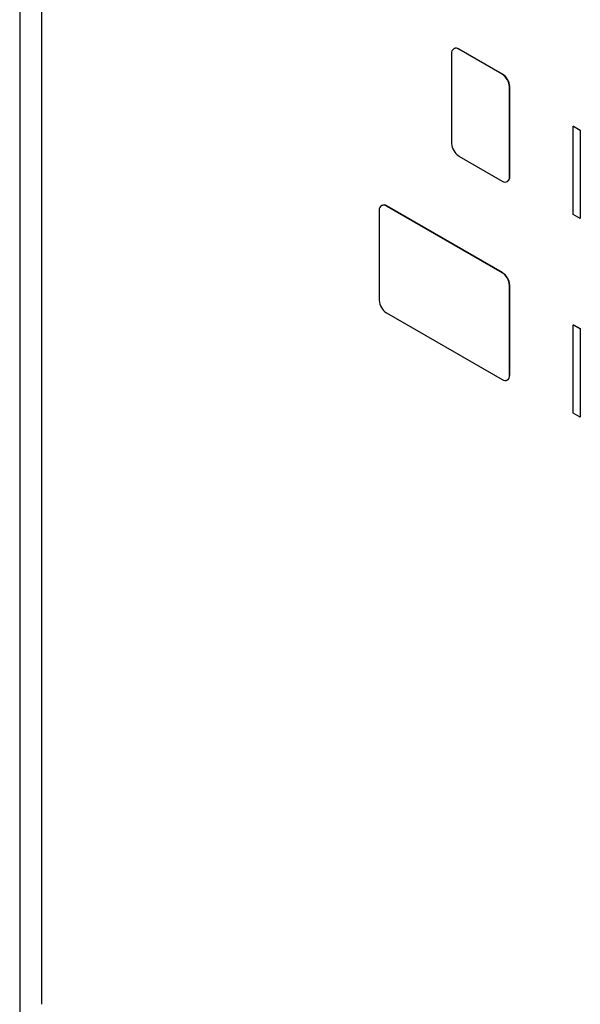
# Model space of a CAD drawing. Header units: millimetres. Extents: x 0 to 420, y 0 to 297.
# Tile 17 of 43: x 332.78 to 339.64, y 199.18 to 211.23. Entities that reach past the tile are written whole.
import ezdxf

# ---------------------------------------------------------------- set-up
doc = ezdxf.new("R2010")
doc.units = ezdxf.units.MM

msp = doc.modelspace()

# ---------------------------------------------------------------- linework, layer by layer
at = {"color": 7, "linetype": 'Continuous', "lineweight": 25}
for p, q in [((333.046, 238.027), (333.046, 199.182)), ((332.781, 221.237), (332.781, 198.208)), ((338.093, 210.875), (338.089, 210.873)), ((338.152, 210.867), (338.155, 210.869)), ((338.682, 210.561), (338.152, 210.867)), ((338.686, 210.563), (338.155, 210.869)), ((338.063, 210.816), (338.063, 209.714)), ((338.682, 210.561), (338.686, 210.563)), ((338.77, 210.408), (338.774, 210.41)), ((338.77, 209.306), (338.77, 210.408)), ((338.774, 209.308), (338.774, 210.41)), ((339.552, 209.926), (339.553, 209.927)), ((339.552, 209.926), (339.636, 209.878)), ((339.552, 208.846), (339.552, 209.926)), ((339.553, 209.927), (339.637, 209.879)), ((339.636, 209.878), (339.637, 209.879)), ((339.636, 209.878), (339.636, 208.798)), ((339.637, 209.879), (339.637, 208.799)), ((338.152, 209.561), (338.682, 209.255)), ((338.77, 209.306), (338.774, 209.308)), ((338.745, 209.248), (338.748, 209.25)), ((337.179, 208.897), (337.179, 207.795)), ((337.209, 208.956), (337.205, 208.954)), ((337.268, 208.948), (337.271, 208.95)), ((338.682, 208.132), (337.268, 208.948)), ((338.686, 208.134), (337.271, 208.95)), ((339.636, 208.798), (339.552, 208.846)), ((339.636, 208.798), (339.637, 208.799)), ((338.682, 208.132), (338.686, 208.134)), ((338.77, 207.979), (338.774, 207.981)), ((338.77, 206.876), (338.77, 207.979)), ((338.774, 206.878), (338.774, 207.981)), ((337.268, 207.642), (338.682, 206.825)), ((339.552, 207.496), (339.553, 207.497)), ((339.552, 207.496), (339.636, 207.447)), ((339.552, 206.416), (339.552, 207.496)), ((339.553, 207.497), (339.637, 207.449)), ((339.636, 207.447), (339.637, 207.449)), ((339.636, 207.447), (339.636, 206.367)), ((339.637, 207.449), (339.637, 206.368)), ((338.77, 206.876), (338.774, 206.878)), ((338.745, 206.819), (338.748, 206.821)), ((339.636, 206.367), (339.552, 206.416)), ((339.636, 206.367), (339.637, 206.368))]:
    msp.add_line(p, q, dxfattribs=at)
for centre, radius, start, end in [((338.117, 210.825), 0.0546, 50.7972, 189.2138), ((338.119, 210.818), 0.0629, 54.3828, 114.3071), ((338.579, 210.399), 0.192, 2.6055, 57.3944), ((338.582, 210.401), 0.192, 2.6055, 57.3944), ((338.255, 209.723), 0.192, 182.6055, 237.3945), ((338.717, 209.297), 0.0546, 230.7968, 9.2143), ((338.715, 209.3), 0.0596, 303.8289, 7.4834), ((337.233, 208.906), 0.0546, 50.7972, 189.2138), ((337.235, 208.899), 0.0629, 54.3828, 114.3071), ((338.579, 207.97), 0.192, 2.6055, 57.3944), ((338.582, 207.972), 0.192, 2.6055, 57.3944), ((337.371, 207.804), 0.192, 182.6052, 237.3947), ((338.717, 206.868), 0.0546, 230.7963, 9.2147), ((338.712, 206.872), 0.0624, 305.4263, 5.8859)]:
    msp.add_arc(centre, radius, start, end, dxfattribs=at)

doc.saveas('drawing.dxf')
